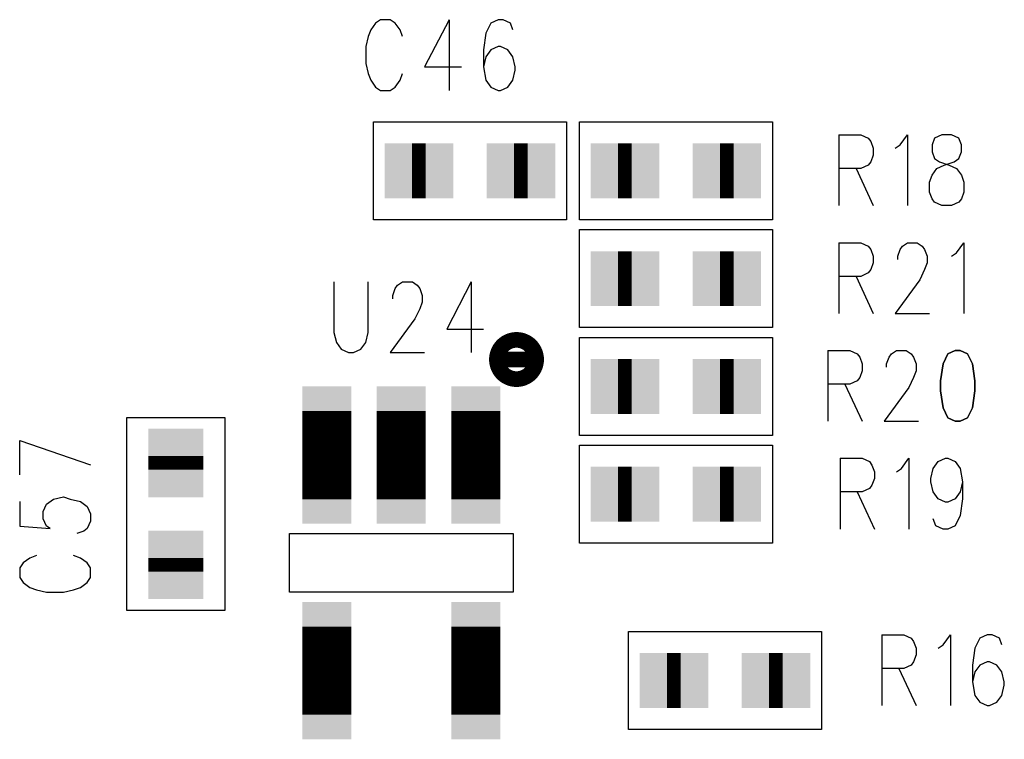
# Model space of a CAD drawing. Extents: x 12040 to 27945, y 10799 to 21199.
# Tile 23 of 42: x 18850 to 19353, y 18101 to 18468. Entities that reach past the tile are written whole.
import ezdxf

# ---------------------------------------------------------------- set-up
doc = ezdxf.new("R2010")
doc.units = 0
doc.header["$MEASUREMENT"] = 0
doc.layers.add('ASSYDWGBOT_PHO', color=7, linetype='Continuous')

msp = doc.modelspace()

# ---------------------------------------------------------------- linework, layer by layer
at = {"layer": 'ASSYDWGBOT_PHO'}
for points in [[(19034.38, 18467.73), (19031.879, 18466.021)], [(19039.379, 18467.73), (19034.38, 18467.73)], [(19041.88, 18466.021), (19039.379, 18467.73)], [(19069.38, 18467.73), (19056.881, 18443.67)], [(19069.38, 18467.73), (19069.38, 18431.641)], [(19094.379, 18467.73), (19090.63, 18466.021)], [(19096.88, 18467.73), (19094.379, 18467.73)], [(19100.63, 18466.021), (19096.88, 18467.73)], [(19031.879, 18466.021), (19029.381, 18462.58)], [(19044.38, 18462.58), (19041.88, 18466.021)], [(19090.63, 18466.021), (19088.131, 18460.859)], [(19101.879, 18462.58), (19100.63, 18466.021)], [(19028.13, 18459.141), (19026.88, 18453.979)], [(19029.381, 18462.58), (19028.13, 18459.141)], [(19045.63, 18459.141), (19044.38, 18462.58)], [(19088.131, 18460.859), (19086.88, 18452.271)], [(19026.88, 18453.979), (19026.88, 18445.391)], [(19094.379, 18453.979), (19090.63, 18452.271)], [(19095.631, 18453.979), (19094.379, 18453.979)], [(19099.38, 18452.271), (19095.631, 18453.979)], [(19086.88, 18452.271), (19086.88, 18443.67)], [(19088.131, 18448.83), (19086.88, 18443.67)], [(19090.63, 18452.271), (19088.131, 18448.83)], [(19101.879, 18448.83), (19099.38, 18452.271)], [(19103.13, 18443.67), (19101.879, 18448.83)], [(19026.88, 18445.391), (19028.13, 18440.229)], [(19056.881, 18443.67), (19075.63, 18443.67)], [(19086.88, 18443.67), (19088.131, 18436.8)], [(19103.13, 18441.95), (19103.13, 18443.67)], [(19028.13, 18440.229), (19029.381, 18436.8)], [(19044.38, 18436.8), (19045.63, 18440.229)], [(19101.879, 18436.8), (19103.13, 18441.95)], [(19029.381, 18436.8), (19031.879, 18433.359)], [(19031.879, 18433.359), (19034.38, 18431.641)], [(19039.379, 18431.641), (19041.88, 18433.359)], [(19041.88, 18433.359), (19044.38, 18436.8)], [(19088.131, 18436.8), (19090.63, 18433.359)], [(19090.63, 18433.359), (19094.379, 18431.641)], [(19095.631, 18431.641), (19099.38, 18433.359)], [(19099.38, 18433.359), (19101.879, 18436.8)], [(19034.38, 18431.641), (19039.379, 18431.641)], [(19094.379, 18431.641), (19095.631, 18431.641)], [(19030.79, 18415.63), (19129.21, 18415.63)], [(19030.79, 18365.629), (19030.79, 18415.63)], [(19129.21, 18415.63), (19129.21, 18365.629)], [(19135.79, 18415.63), (19234.209, 18415.63)], [(19135.79, 18365.629), (19135.79, 18415.63)], [(19234.209, 18415.63), (19234.209, 18365.629)], [(19268.129, 18408.979), (19268.129, 18372.89)], [(19268.129, 18408.979), (19279.381, 18408.979)], [(19279.381, 18408.979), (19283.131, 18407.27)], [(19299.379, 18403.83), (19303.129, 18408.979)], [(19303.129, 18408.979), (19303.129, 18372.89)], [(19320.629, 18408.979), (19316.879, 18407.27)], [(19325.63, 18408.979), (19320.629, 18408.979)], [(19329.38, 18407.27), (19325.63, 18408.979)], [(19283.131, 18407.27), (19284.38, 18405.55)], [(19284.38, 18405.55), (19285.629, 18402.109)], [(19296.881, 18402.109), (19299.379, 18403.83)], [(19316.879, 18407.27), (19315.63, 18403.83)], [(19315.63, 18403.83), (19315.63, 18400.391)], [(19330.629, 18403.83), (19329.38, 18407.27)], [(19330.629, 18400.391), (19330.629, 18403.83)], [(19285.629, 18398.67), (19284.38, 18395.229)], [(19285.629, 18402.109), (19285.629, 18398.67)], [(19315.63, 18400.391), (19316.879, 18396.95)], [(19329.38, 18396.95), (19330.629, 18400.391)], [(19283.131, 18393.52), (19279.381, 18391.8)], [(19284.38, 18395.229), (19283.131, 18393.52)], [(19316.879, 18396.95), (19319.38, 18395.229)], [(19318.13, 18391.8), (19321.88, 18393.52)], [(19319.38, 18395.229), (19324.381, 18393.52)], [(19321.88, 18393.52), (19326.88, 18395.229)], [(19324.381, 18393.52), (19328.131, 18391.8)], [(19326.88, 18395.229), (19329.38, 18396.95)], [(19279.381, 18391.8), (19268.129, 18391.8)], [(19276.88, 18391.8), (19285.629, 18372.89)], [(19314.381, 18384.92), (19315.63, 18388.359)], [(19315.63, 18388.359), (19318.13, 18391.8)], [(19328.131, 18391.8), (19330.629, 18388.359)], [(19330.629, 18388.359), (19331.881, 18384.92)], [(19314.381, 18379.77), (19314.381, 18384.92)], [(19331.881, 18384.92), (19331.881, 18379.77)], [(19315.63, 18376.329), (19314.381, 18379.77)], [(19331.881, 18379.77), (19330.629, 18376.329)], [(19316.879, 18374.611), (19315.63, 18376.329)], [(19320.629, 18372.89), (19316.879, 18374.611)], [(19325.63, 18372.89), (19320.629, 18372.89)], [(19329.38, 18374.611), (19325.63, 18372.89)], [(19330.629, 18376.329), (19329.38, 18374.611)], [(19129.21, 18365.629), (19030.79, 18365.629)], [(19234.209, 18365.629), (19135.79, 18365.629)], [(19135.79, 18360.63), (19234.209, 18360.63)], [(19135.79, 18310.631), (19135.79, 18360.63)], [(19234.209, 18360.63), (19234.209, 18310.631)], [(19268.129, 18353.979), (19268.129, 18317.89)], [(19268.129, 18353.979), (19279.381, 18353.979)], [(19279.381, 18353.979), (19283.131, 18352.27)], [(19283.131, 18352.27), (19284.38, 18350.55)], [(19299.379, 18350.55), (19300.631, 18352.27)], [(19300.631, 18352.27), (19303.129, 18353.979)], [(19303.129, 18353.979), (19308.13, 18353.979)], [(19308.13, 18353.979), (19310.631, 18352.27)], [(19310.631, 18352.27), (19311.88, 18350.55)], [(19328.131, 18348.829), (19331.881, 18353.979)], [(19331.881, 18353.979), (19331.881, 18317.89)], [(19284.38, 18350.55), (19285.629, 18347.111)], [(19298.13, 18347.111), (19299.379, 18350.55)], [(19311.88, 18350.55), (19313.129, 18347.111)], [(19325.63, 18347.111), (19328.131, 18348.829)], [(19285.629, 18343.67), (19284.38, 18340.231)], [(19285.629, 18347.111), (19285.629, 18343.67)], [(19298.13, 18345.39), (19298.13, 18347.111)], [(19313.129, 18343.67), (19311.88, 18340.231)], [(19313.129, 18347.111), (19313.129, 18343.67)], [(19283.131, 18338.52), (19279.381, 18336.8)], [(19284.38, 18340.231), (19283.131, 18338.52)], [(19311.88, 18340.231), (19309.38, 18335.079)], [(19010.63, 18333.981), (19010.63, 18308.201)], [(19028.13, 18308.201), (19028.13, 18333.981)], [(19041.88, 18330.549), (19043.131, 18332.27)], [(19043.131, 18332.27), (19045.63, 18333.981)], [(19045.63, 18333.981), (19050.631, 18333.981)], [(19050.631, 18333.981), (19053.129, 18332.27)], [(19053.129, 18332.27), (19054.38, 18330.549)], [(19080.629, 18333.981), (19068.13, 18309.919)], [(19080.629, 18333.981), (19080.629, 18297.89)], [(19279.381, 18336.8), (19268.129, 18336.8)], [(19276.88, 18336.8), (19285.629, 18317.89)], [(19309.38, 18335.079), (19296.881, 18317.89)], [(19040.63, 18327.11), (19041.88, 18330.549)], [(19040.63, 18325.39), (19040.63, 18327.11)], [(19054.38, 18330.549), (19055.63, 18327.11)], [(19055.63, 18327.11), (19055.63, 18323.669)], [(19055.63, 18323.669), (19054.38, 18320.23)], [(19054.38, 18320.23), (19051.88, 18315.081)], [(19296.881, 18317.89), (19314.381, 18317.89)], [(19051.88, 18315.081), (19039.379, 18297.89)], [(19010.63, 18308.201), (19011.881, 18303.049)], [(19026.88, 18303.049), (19028.13, 18308.201)], [(19068.13, 18309.919), (19086.88, 18309.919)], [(19234.209, 18310.631), (19135.79, 18310.631)], [(19011.881, 18303.049), (19014.38, 18299.61)], [(19024.38, 18299.61), (19026.88, 18303.049)], [(19135.79, 18305.63), (19234.209, 18305.63)], [(19135.79, 18255.63), (19135.79, 18305.63)], [(19234.209, 18305.63), (19234.209, 18255.63)], [(19014.38, 18299.61), (19018.129, 18297.89)], [(19018.129, 18297.89), (19020.63, 18297.89)], [(19020.63, 18297.89), (19024.38, 18299.61)], [(19039.379, 18297.89), (19056.881, 18297.89)], [(19262.501, 18298.981), (19262.501, 18262.89)], [(19262.501, 18298.981), (19273.75, 18298.981)], [(19273.75, 18298.981), (19277.5, 18297.27)], [(19277.5, 18297.27), (19278.749, 18295.549)], [(19293.751, 18295.549), (19295, 18297.27)], [(19295, 18297.27), (19297.501, 18298.981)], [(19297.501, 18298.981), (19302.5, 18298.981)], [(19302.5, 18298.981), (19305, 18297.27)], [(19305, 18297.27), (19306.25, 18295.549)], [(19278.749, 18295.549), (19280.001, 18292.11)], [(19280.001, 18292.11), (19280.001, 18288.67)], [(19292.5, 18292.11), (19293.751, 18295.549)], [(19292.5, 18290.39), (19292.5, 18292.11)], [(19306.25, 18295.549), (19307.501, 18292.11)], [(19307.501, 18292.11), (19307.501, 18288.67)], [(19280.001, 18288.67), (19278.749, 18285.231)], [(19307.501, 18288.67), (19306.25, 18285.231)], [(19277.5, 18283.52), (19273.75, 18281.799)], [(19278.749, 18285.231), (19277.5, 18283.52)], [(19306.25, 18285.231), (19303.749, 18280.081)], [(19273.75, 18281.799), (19262.501, 18281.799)], [(19271.25, 18281.799), (19280.001, 18262.89)], [(19303.749, 18280.081), (19291.25, 18262.89)], [(18905.001, 18166.42), (18905.001, 18264.839)], [(18905.001, 18264.839), (18955, 18264.839)], [(18955, 18264.839), (18955, 18166.42)], [(19291.25, 18262.89), (19308.75, 18262.89)], [(18850.389, 18253.12), (18886.48, 18240.62)], [(18850.389, 18235.62), (18850.389, 18253.12)], [(19234.209, 18255.63), (19135.79, 18255.63)], [(19135.79, 18250.629), (19234.209, 18250.629)], [(19135.79, 18200.63), (19135.79, 18250.629)], [(19234.209, 18250.629), (19234.209, 18200.63)], [(19268.749, 18243.98), (19268.749, 18207.89)], [(19268.749, 18243.98), (19280.001, 18243.98)], [(19280.001, 18243.98), (19283.751, 18242.27)], [(19283.751, 18242.27), (19285, 18240.549)], [(19299.999, 18238.831), (19303.749, 18243.98)], [(19303.749, 18243.98), (19303.749, 18207.89)], [(19316.25, 18238.831), (19318.75, 18242.27)], [(19318.75, 18242.27), (19322.5, 18243.98)], [(19322.5, 18243.98), (19323.75, 18243.98)], [(19323.75, 18243.98), (19327.499, 18242.27)], [(19327.499, 18242.27), (19330, 18238.831)], [(19285, 18240.549), (19286.249, 18237.11)], [(19286.249, 18237.11), (19286.249, 18233.669)], [(19297.501, 18237.11), (19299.999, 18238.831)], [(19315.001, 18233.669), (19316.25, 18238.831)], [(19330, 18238.831), (19331.249, 18231.951)], [(19286.249, 18233.669), (19285, 18230.23)], [(19315.001, 18231.951), (19315.001, 18233.669)], [(19316.25, 18226.801), (19315.001, 18231.951)], [(19331.249, 18231.951), (19330, 18226.801)], [(19331.249, 18231.951), (19331.249, 18223.36)], [(19280.001, 18226.801), (19268.749, 18226.801)], [(19277.5, 18226.801), (19286.249, 18207.89)], [(19283.751, 18228.519), (19280.001, 18226.801)], [(19285, 18230.23), (19283.751, 18228.519)], [(19318.75, 18223.36), (19316.25, 18226.801)], [(19330, 18226.801), (19327.499, 18223.36)], [(18850.389, 18221.87), (18850.389, 18209.37)], [(18864.14, 18220.619), (18867.58, 18223.12)], [(18867.58, 18223.12), (18872.73, 18224.369)], [(18872.73, 18224.369), (18876.169, 18223.12)], [(18876.169, 18223.12), (18881.33, 18221.87)], [(18881.33, 18221.87), (18884.769, 18219.37)], [(19322.5, 18221.64), (19318.75, 18223.36)], [(19327.499, 18223.36), (19323.75, 18221.64)], [(19331.249, 18223.36), (19330, 18214.769)], [(18862.419, 18216.869), (18864.14, 18220.619)], [(18862.419, 18213.12), (18862.419, 18216.869)], [(18884.769, 18219.37), (18886.48, 18215.62)], [(19323.75, 18221.64), (19322.5, 18221.64)], [(18864.14, 18209.37), (18862.419, 18213.12)], [(18886.48, 18211.87), (18884.769, 18208.12)], [(18886.48, 18215.62), (18886.48, 18211.87)], [(19317.499, 18209.61), (19316.25, 18213.051)], [(19330, 18214.769), (19327.499, 18209.61)], [(18850.389, 18209.37), (18865.86, 18208.12)], [(18865.86, 18208.12), (18864.14, 18209.37)], [(18883.051, 18206.869), (18879.61, 18205.62)], [(18884.769, 18208.12), (18883.051, 18206.869)], [(19321.251, 18207.89), (19317.499, 18209.61)], [(19323.75, 18207.89), (19321.251, 18207.89)], [(19327.499, 18209.61), (19323.75, 18207.89)], [(18988.001, 18205.629), (19101.999, 18205.629)], [(18988.001, 18175.631), (18988.001, 18205.629)], [(19101.999, 18205.629), (19101.999, 18175.631)], [(19234.209, 18200.63), (19135.79, 18200.63)], [(18855.551, 18193.119), (18852.11, 18190.62)], [(18858.98, 18194.37), (18855.551, 18193.119)], [(18881.33, 18193.119), (18877.89, 18194.37)], [(18884.769, 18190.62), (18881.33, 18193.119)], [(18852.11, 18190.62), (18850.389, 18188.12)], [(18850.389, 18188.12), (18850.389, 18183.121)], [(18886.48, 18188.12), (18884.769, 18190.62)], [(18886.48, 18183.121), (18886.48, 18188.12)], [(18850.389, 18183.121), (18852.11, 18180.62)], [(18884.769, 18180.62), (18886.48, 18183.121)], [(18852.11, 18180.62), (18855.551, 18178.12)], [(18855.551, 18178.12), (18858.98, 18176.87)], [(18858.98, 18176.87), (18864.14, 18175.619)], [(18872.73, 18175.619), (18877.89, 18176.87)], [(18877.89, 18176.87), (18881.33, 18178.12)], [(18881.33, 18178.12), (18884.769, 18180.62)], [(18864.14, 18175.619), (18872.73, 18175.619)], [(19101.999, 18175.631), (18988.001, 18175.631)], [(18955, 18166.42), (18905.001, 18166.42)], [(19160.789, 18155.63), (19259.211, 18155.63)], [(19160.789, 18105.631), (19160.789, 18155.63)], [(19259.211, 18155.63), (19259.211, 18105.631)], [(19290.001, 18153.98), (19290.001, 18117.889)], [(19290.001, 18153.98), (19301.25, 18153.98)], [(19301.25, 18153.98), (19305, 18152.269)], [(19305, 18152.269), (19306.25, 18150.551)], [(19321.251, 18148.83), (19325.001, 18153.98)], [(19325.001, 18153.98), (19325.001, 18117.889)], [(19340, 18152.269), (19337.5, 18147.11)], [(19343.75, 18153.98), (19340, 18152.269)], [(19346.251, 18153.98), (19343.75, 18153.98)], [(19350, 18152.269), (19346.251, 18153.98)], [(19351.25, 18148.83), (19350, 18152.269)], [(19306.25, 18150.551), (19307.501, 18147.11)], [(19307.501, 18147.11), (19307.501, 18143.669)], [(19318.75, 18147.11), (19321.251, 18148.83)], [(19337.5, 18147.11), (19336.25, 18138.519)], [(19307.501, 18143.669), (19306.25, 18140.23)], [(19301.25, 18136.801), (19290.001, 18136.801)], [(19298.75, 18136.801), (19307.501, 18117.889)], [(19305, 18138.519), (19301.25, 18136.801)], [(19306.25, 18140.23), (19305, 18138.519)], [(19336.25, 18138.519), (19336.25, 18129.919)], [(19340, 18138.519), (19337.5, 18135.08)], [(19343.75, 18140.23), (19340, 18138.519)], [(19344.999, 18140.23), (19343.75, 18140.23)], [(19348.749, 18138.519), (19344.999, 18140.23)], [(19351.25, 18135.08), (19348.749, 18138.519)], [(19337.5, 18135.08), (19336.25, 18129.919)], [(19352.501, 18129.919), (19351.25, 18135.08)], [(19336.25, 18129.919), (19337.5, 18123.051)], [(19351.25, 18123.051), (19352.501, 18128.201)], [(19352.501, 18128.201), (19352.501, 18129.919)], [(19337.5, 18123.051), (19340, 18119.61)], [(19348.749, 18119.61), (19351.25, 18123.051)], [(19340, 18119.61), (19343.75, 18117.889)], [(19343.75, 18117.889), (19344.999, 18117.889)], [(19344.999, 18117.889), (19348.749, 18119.61)], [(19259.211, 18105.631), (19160.789, 18105.631)]]:
    msp.add_lwpolyline(points, dxfattribs=at)
for points, const_width in [([(19050.501, 18390.631), (19057.501, 18390.631)], 28), ([(19050.501, 18390.631), (19057.501, 18390.631)], 28), ([(19102.501, 18390.631), (19109.501, 18390.631)], 28), ([(19102.501, 18390.631), (19109.501, 18390.631)], 28), ([(19155.5, 18390.631), (19162.5, 18390.631)], 28), ([(19155.5, 18390.631), (19162.5, 18390.631)], 28), ([(19207.5, 18390.631), (19214.5, 18390.631)], 28), ([(19207.5, 18390.631), (19214.5, 18390.631)], 28), ([(19155.5, 18335.63), (19162.5, 18335.63)], 28), ([(19155.5, 18335.63), (19162.5, 18335.63)], 28), ([(19207.5, 18335.63), (19214.5, 18335.63)], 28), ([(19207.5, 18335.63), (19214.5, 18335.63)], 28), ([(19155.5, 18280.63), (19162.5, 18280.63)], 28), ([(19155.5, 18280.63), (19162.5, 18280.63)], 28), ([(19207.5, 18280.63), (19214.5, 18280.63)], 28), ([(19207.5, 18280.63), (19214.5, 18280.63)], 28), ([(19007, 18223.129), (19007, 18268.129)], 25), ([(19045, 18223.129), (19045, 18268.129)], 25), ([(19083, 18223.129), (19083, 18268.129)], 25), ([(18930, 18238.131), (18930, 18245.131)], 28), ([(18930, 18238.131), (18930, 18245.131)], 28), ([(19155.5, 18225.63), (19162.5, 18225.63)], 28), ([(19155.5, 18225.63), (19162.5, 18225.63)], 28), ([(19207.5, 18225.63), (19214.5, 18225.63)], 28), ([(19207.5, 18225.63), (19214.5, 18225.63)], 28), ([(18930, 18186.131), (18930, 18193.13)], 28), ([(18930, 18186.131), (18930, 18193.13)], 28), ([(19007, 18113.131), (19007, 18158.131)], 25), ([(19083, 18113.131), (19083, 18158.131)], 25), ([(19180.5, 18130.63), (19187.5, 18130.63)], 28), ([(19180.5, 18130.63), (19187.5, 18130.63)], 28), ([(19232.5, 18130.63), (19239.5, 18130.63)], 28), ([(19232.5, 18130.63), (19239.5, 18130.63)], 28)]:
    msp.add_lwpolyline(points, dxfattribs=dict(at, const_width=const_width))
at = {"layer": 'ASSYDWGBOT_PHO', "const_width": 8}
for points in [[(19113.75, 18294.38, 1), (19093.75, 18294.38, 1)], [(19093.75, 18294.38, 1), (19113.75, 18294.38)]]:
    msp.add_lwpolyline(points, format="xyb", close=True, dxfattribs=at)
at = {"layer": 'ASSYDWGBOT_PHO'}
for points in [[(19323.75, 18297.27), (19321.251, 18292.11)], [(19327.499, 18298.981), (19323.75, 18297.27)], [(19330, 18298.981), (19327.499, 18298.981)], [(19333.75, 18297.27), (19330, 18298.981)], [(19336.25, 18292.11), (19333.75, 18297.27)], [(19321.251, 18292.11), (19320, 18283.52)], [(19337.5, 18283.52), (19336.25, 18292.11)], [(19320, 18283.52), (19320, 18278.36)], [(19337.5, 18278.36), (19337.5, 18283.52)], [(19320, 18278.36), (19321.251, 18269.77)], [(19336.25, 18269.77), (19337.5, 18278.36)], [(19321.251, 18269.77), (19323.75, 18264.61)], [(19333.75, 18264.61), (19336.25, 18269.77)], [(19323.75, 18264.61), (19327.499, 18262.89)], [(19327.499, 18262.89), (19330, 18262.89)], [(19330, 18262.89), (19333.75, 18264.61)]]:
    msp.add_lwpolyline(points, close=True, dxfattribs=at)
for points in [[(19064.501, 18404.631), (19064.501, 18376.631), (19036.501, 18404.631), (19036.501, 18376.631)], [(19064.501, 18404.631), (19064.501, 18376.631), (19036.501, 18404.631), (19036.501, 18376.631)], [(19043.501, 18376.631), (19043.501, 18404.631), (19071.501, 18376.631), (19071.501, 18404.631)], [(19043.501, 18376.631), (19043.501, 18404.631), (19071.501, 18376.631), (19071.501, 18404.631)], [(19116.501, 18404.631), (19116.501, 18376.631), (19088.501, 18404.631), (19088.501, 18376.631)], [(19116.501, 18404.631), (19116.501, 18376.631), (19088.501, 18404.631), (19088.501, 18376.631)], [(19095.501, 18376.631), (19095.501, 18404.631), (19123.501, 18376.631), (19123.501, 18404.631)], [(19095.501, 18376.631), (19095.501, 18404.631), (19123.501, 18376.631), (19123.501, 18404.631)], [(19169.5, 18404.631), (19169.5, 18376.631), (19141.5, 18404.631), (19141.5, 18376.631)], [(19169.5, 18404.631), (19169.5, 18376.631), (19141.5, 18404.631), (19141.5, 18376.631)], [(19148.5, 18376.631), (19148.5, 18404.631), (19176.5, 18376.631), (19176.5, 18404.631)], [(19148.5, 18376.631), (19148.5, 18404.631), (19176.5, 18376.631), (19176.5, 18404.631)], [(19221.5, 18404.631), (19221.5, 18376.631), (19193.5, 18404.631), (19193.5, 18376.631)], [(19221.5, 18404.631), (19221.5, 18376.631), (19193.5, 18404.631), (19193.5, 18376.631)], [(19200.5, 18376.631), (19200.5, 18404.631), (19228.5, 18376.631), (19228.5, 18404.631)], [(19200.5, 18376.631), (19200.5, 18404.631), (19228.5, 18376.631), (19228.5, 18404.631)], [(19169.5, 18349.63), (19169.5, 18321.63), (19141.5, 18349.63), (19141.5, 18321.63)], [(19169.5, 18349.63), (19169.5, 18321.63), (19141.5, 18349.63), (19141.5, 18321.63)], [(19148.5, 18321.63), (19148.5, 18349.63), (19176.5, 18321.63), (19176.5, 18349.63)], [(19148.5, 18321.63), (19148.5, 18349.63), (19176.5, 18321.63), (19176.5, 18349.63)], [(19221.5, 18349.63), (19221.5, 18321.63), (19193.5, 18349.63), (19193.5, 18321.63)], [(19221.5, 18349.63), (19221.5, 18321.63), (19193.5, 18349.63), (19193.5, 18321.63)], [(19200.5, 18321.63), (19200.5, 18349.63), (19228.5, 18321.63), (19228.5, 18349.63)], [(19200.5, 18321.63), (19200.5, 18349.63), (19228.5, 18321.63), (19228.5, 18349.63)], [(19169.5, 18294.63), (19169.5, 18266.63), (19141.5, 18294.63), (19141.5, 18266.63)], [(19169.5, 18294.63), (19169.5, 18266.63), (19141.5, 18294.63), (19141.5, 18266.63)], [(19148.5, 18266.63), (19148.5, 18294.63), (19176.5, 18266.63), (19176.5, 18294.63)], [(19148.5, 18266.63), (19148.5, 18294.63), (19176.5, 18266.63), (19176.5, 18294.63)], [(19221.5, 18294.63), (19221.5, 18266.63), (19193.5, 18294.63), (19193.5, 18266.63)], [(19221.5, 18294.63), (19221.5, 18266.63), (19193.5, 18294.63), (19193.5, 18266.63)], [(19200.5, 18266.63), (19200.5, 18294.63), (19228.5, 18266.63), (19228.5, 18294.63)], [(19200.5, 18266.63), (19200.5, 18294.63), (19228.5, 18266.63), (19228.5, 18294.63)], [(19019.5, 18255.629), (18994.5, 18255.629), (19019.5, 18280.629), (18994.5, 18280.629)], [(19057.5, 18255.629), (19032.5, 18255.629), (19057.5, 18280.629), (19032.5, 18280.629)], [(19095.5, 18255.629), (19070.5, 18255.629), (19095.5, 18280.629), (19070.5, 18280.629)], [(18944, 18231.131), (18916, 18231.131), (18944, 18259.131), (18916, 18259.131)], [(18944, 18231.131), (18916, 18231.131), (18944, 18259.131), (18916, 18259.131)], [(18916, 18252.131), (18944, 18252.131), (18916, 18224.131), (18944, 18224.131)], [(18916, 18252.131), (18944, 18252.131), (18916, 18224.131), (18944, 18224.131)], [(19169.5, 18239.63), (19169.5, 18211.63), (19141.5, 18239.63), (19141.5, 18211.63)], [(19169.5, 18239.63), (19169.5, 18211.63), (19141.5, 18239.63), (19141.5, 18211.63)], [(19148.5, 18211.63), (19148.5, 18239.63), (19176.5, 18211.63), (19176.5, 18239.63)], [(19148.5, 18211.63), (19148.5, 18239.63), (19176.5, 18211.63), (19176.5, 18239.63)], [(19221.5, 18239.63), (19221.5, 18211.63), (19193.5, 18239.63), (19193.5, 18211.63)], [(19221.5, 18239.63), (19221.5, 18211.63), (19193.5, 18239.63), (19193.5, 18211.63)], [(19200.5, 18211.63), (19200.5, 18239.63), (19228.5, 18211.63), (19228.5, 18239.63)], [(19200.5, 18211.63), (19200.5, 18239.63), (19228.5, 18211.63), (19228.5, 18239.63)], [(18994.5, 18235.629), (19019.5, 18235.629), (18994.5, 18210.629), (19019.5, 18210.629)], [(19032.5, 18235.629), (19057.5, 18235.629), (19032.5, 18210.629), (19057.5, 18210.629)], [(19070.5, 18235.629), (19095.5, 18235.629), (19070.5, 18210.629), (19095.5, 18210.629)], [(18944, 18179.13), (18916, 18179.13), (18944, 18207.13), (18916, 18207.13)], [(18944, 18179.13), (18916, 18179.13), (18944, 18207.13), (18916, 18207.13)], [(18916, 18200.131), (18944, 18200.131), (18916, 18172.131), (18944, 18172.131)], [(18916, 18200.131), (18944, 18200.131), (18916, 18172.131), (18944, 18172.131)], [(19019.5, 18145.631), (18994.5, 18145.631), (19019.5, 18170.631), (18994.5, 18170.631)], [(19095.5, 18145.631), (19070.5, 18145.631), (19095.5, 18170.631), (19070.5, 18170.631)], [(19194.5, 18144.63), (19194.5, 18116.63), (19166.5, 18144.63), (19166.5, 18116.63)], [(19194.5, 18144.63), (19194.5, 18116.63), (19166.5, 18144.63), (19166.5, 18116.63)], [(19173.5, 18116.63), (19173.5, 18144.63), (19201.5, 18116.63), (19201.5, 18144.63)], [(19173.5, 18116.63), (19173.5, 18144.63), (19201.5, 18116.63), (19201.5, 18144.63)], [(19246.5, 18144.63), (19246.5, 18116.63), (19218.5, 18144.63), (19218.5, 18116.63)], [(19246.5, 18144.63), (19246.5, 18116.63), (19218.5, 18144.63), (19218.5, 18116.63)], [(19225.5, 18116.63), (19225.5, 18144.63), (19253.5, 18116.63), (19253.5, 18144.63)], [(19225.5, 18116.63), (19225.5, 18144.63), (19253.5, 18116.63), (19253.5, 18144.63)], [(18994.5, 18125.631), (19019.5, 18125.631), (18994.5, 18100.631), (19019.5, 18100.631)], [(19070.5, 18125.631), (19095.5, 18125.631), (19070.5, 18100.631), (19095.5, 18100.631)]]:
    msp.add_solid(points, dxfattribs=at)

doc.saveas('drawing.dxf')
